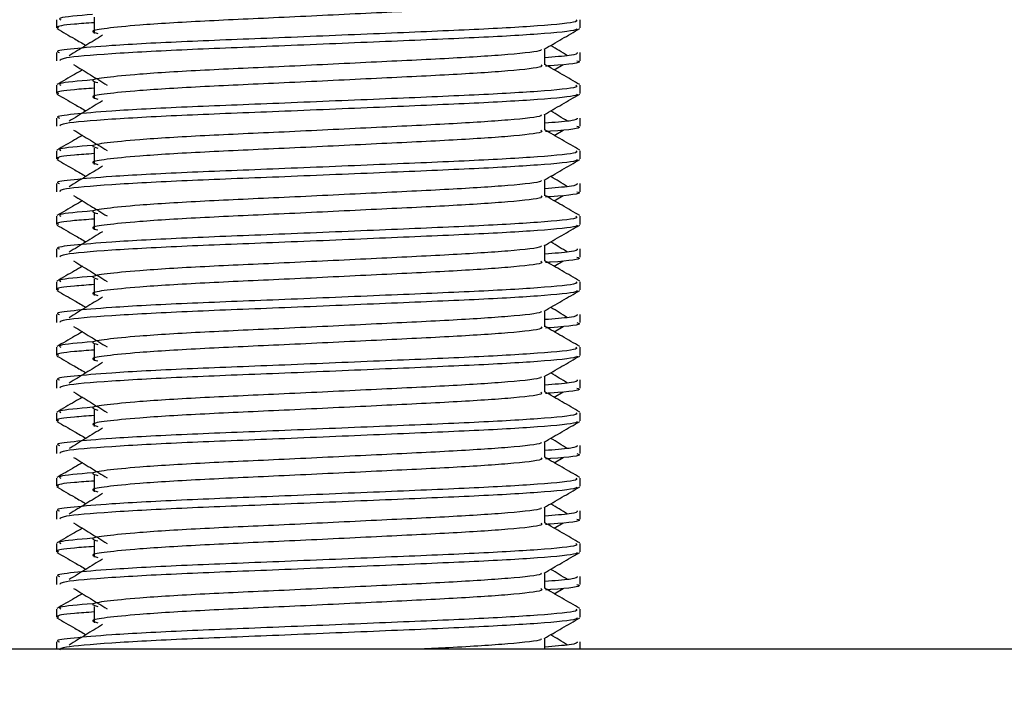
# Model space of a CAD drawing. Header units: millimetres. Extents: x 0 to 420, y 0 to 297.
# Tile 71 of 79: x 326.68 to 329.08, y 192.92 to 194.53. Entities that reach past the tile are written whole.
import ezdxf

# ---------------------------------------------------------------- set-up
doc = ezdxf.new("R2010")
doc.units = ezdxf.units.MM
doc.layers.add('QUOTE', color=174, linetype='Continuous')
doc.styles.add('SLDTEXTSTYLE3', font='TXT', dxfattribs={"width": 0.75})
doc.dimstyles.new('SLDDIMSTYLE0', dxfattribs={"dimtxt": 3, "dimasz": 3, "dimexe": 0, "dimexo": 0.0625, "dimgap": 0.75, "dimtad": 1, "dimlfac": 12.544143, "dimrnd": 1e-09, "dimzin": 12, "dimdsep": 46, "dimtxsty": 'SLDTEXTSTYLE3', "dimsah": 1, "dimcen": 0.09, "dimadec": 0, "dimazin": 3, "dimtfac": 1, "dimtdec": 3, "dimtofl": 0, "dimtmove": 0, "dimatfit": 3, "dimfxl": 0, "dimfrac": 2, "dimtolj": 1, "dimtzin": 12, "dimarcsym": 0})

# ---------------------------------------------------------------- blocks, each defined once
blk = doc.blocks.new('_D_2')
at = {"layer": 'QUOTE'}
for p, q in [((324.6273, 252.4787), (343.8085, 252.4787)), ((341.8085, 180.0066), (341.8085, 252.4787)), ((334.1586, 180.0066), (343.8085, 180.0066))]:
    blk.add_line(p, q, dxfattribs=at)
for points in [[(341.8085, 252.4787), (341.3085, 249.4787), (342.3085, 249.4787)], [(341.8085, 180.0066), (342.3085, 183.0066), (341.3085, 183.0066)]]:
    blk.add_solid(points, dxfattribs=at)
at = {"layer": 'QUOTE', "insert": (337.9413, 211.2552), "char_height": 3, "attachment_point": 1, "rotation": 90, "style": 'SLDTEXTSTYLE3'}
blk.add_mtext('909,1', dxfattribs=at)

msp = doc.modelspace()

# ---------------------------------------------------------------- linework, layer by layer
at = {"color": 7, "linetype": 'Continuous', "lineweight": 25}
for p, q in [((326.86445, 194.53975), (326.86445, 194.49989)), ((326.77265, 194.53316), (326.77265, 194.51328)), ((328.04815, 194.51328), (328.04815, 194.53316)), ((326.77265, 194.45346), (326.77265, 194.43359)), ((327.96185, 194.42372), (327.96185, 194.46259)), ((328.04815, 194.43359), (328.04815, 194.45346)), ((327.98485, 194.41124), (328.00618, 194.42431)), ((326.77265, 194.37372), (326.77265, 194.35384)), ((326.86445, 194.38031), (326.86445, 194.34045)), ((328.04815, 194.35384), (328.04815, 194.37372)), ((327.96185, 194.26429), (327.96185, 194.30316)), ((326.77265, 194.29402), (326.77265, 194.27415)), ((328.04815, 194.27415), (328.04815, 194.29402)), ((327.98485, 194.2518), (328.00618, 194.26487)), ((326.77265, 194.21428), (326.77265, 194.1944)), ((326.86445, 194.22087), (326.86445, 194.18102)), ((328.04815, 194.1944), (328.04815, 194.21428)), ((326.77265, 194.13459), (326.77265, 194.11471)), ((327.96185, 194.10485), (327.96185, 194.14372)), ((328.04815, 194.11471), (328.04815, 194.13459)), ((327.98485, 194.09237), (328.00618, 194.10544)), ((326.86445, 194.06144), (326.86445, 194.02158)), ((326.77265, 194.05484), (326.77265, 194.03496)), ((328.04815, 194.03496), (328.04815, 194.05484)), ((326.77265, 193.97515), (326.77265, 193.95528)), ((327.96185, 193.94541), (327.96185, 193.98428)), ((328.04815, 193.95528), (328.04815, 193.97515)), ((327.98485, 193.93293), (328.00618, 193.946)), ((326.77265, 193.89541), (326.77265, 193.87553)), ((326.86445, 193.902), (326.86445, 193.86214)), ((328.04815, 193.87553), (328.04815, 193.89541)), ((327.96185, 193.78597), (327.96185, 193.82485)), ((326.77265, 193.81571), (326.77265, 193.79584)), ((328.04815, 193.79584), (328.04815, 193.81571)), ((327.98485, 193.77349), (328.00618, 193.78656)), ((326.77265, 193.73597), (326.77265, 193.71609)), ((326.86445, 193.74256), (326.86445, 193.7027)), ((328.04815, 193.71609), (328.04815, 193.73597)), ((326.77265, 193.65627), (326.77265, 193.6364)), ((327.96185, 193.62654), (327.96185, 193.66541)), ((328.04815, 193.6364), (328.04815, 193.65627)), ((327.98485, 193.61406), (328.00618, 193.62712)), ((326.86445, 193.58313), (326.86445, 193.54327)), ((326.77265, 193.57653), (326.77265, 193.55665)), ((328.04815, 193.55665), (328.04815, 193.57653)), ((326.77265, 193.49684), (326.77265, 193.47696)), ((327.96185, 193.4671), (327.96185, 193.50597)), ((328.04815, 193.47696), (328.04815, 193.49684)), ((327.98485, 193.45462), (328.00618, 193.46769)), ((326.77265, 193.4171), (326.77265, 193.39722)), ((326.86445, 193.42369), (326.86445, 193.38383)), ((328.04815, 193.39722), (328.04815, 193.4171)), ((327.96185, 193.30766), (327.96185, 193.34654)), ((326.77265, 193.3374), (326.77265, 193.31753)), ((328.04815, 193.31753), (328.04815, 193.3374)), ((327.98485, 193.29518), (328.00618, 193.30825)), ((326.77265, 193.25766), (326.77265, 193.23778)), ((326.86445, 193.26425), (326.86445, 193.22439)), ((328.04815, 193.23778), (328.04815, 193.25766)), ((326.77265, 193.17796), (326.77265, 193.15809)), ((327.96185, 193.14823), (327.96185, 193.1871)), ((328.04815, 193.15809), (328.04815, 193.17796)), ((327.98485, 193.13574), (328.00618, 193.14881)), ((326.86445, 193.10482), (326.86445, 193.06496)), ((326.77265, 193.09822), (326.77265, 193.07834)), ((328.04815, 193.07834), (328.04815, 193.09822)), ((326.77265, 193.01853), (326.77265, 193.00075)), ((327.96185, 193.00075), (327.96185, 193.02766)), ((328.04815, 193.00075), (328.04815, 193.01853)), ((330.99773, 193.00075), (322.66715, 193.00075))]:
    msp.add_line(p, q, dxfattribs=at)
for points, knots in [([(327.95231, 194.58304), (327.95406, 194.58149), (327.9593, 194.57686), (327.88168, 194.56795), (327.73613, 194.55865), (327.5405, 194.54937), (327.32757, 194.53885), (327.12604, 194.53003), (326.97708, 194.52098), (326.89125, 194.51232), (326.85117, 194.50596), (326.86678, 194.50166), (326.87373, 194.49975)], [0, 0, 0, 0, 0.059132, 0.1771634, 0.2920638, 0.4068492, 0.5248979, 0.6384095, 0.7547738, 0.8442256, 0.9306466, 1, 1, 1, 1]), ([(326.8609, 194.54622), (326.82638, 194.54328), (326.77336, 194.53877), (326.78102, 194.53461), (326.78369, 194.53316)], [0, 0, 0, 0, 0.6510435, 1, 1, 1, 1]), ([(328.03711, 194.53316), (328.03909, 194.53163), (328.04507, 194.52701), (327.9554, 194.51813), (327.78711, 194.50883), (327.56087, 194.49955), (327.31455, 194.48902), (327.08173, 194.4802), (326.90865, 194.47116), (326.81172, 194.46249), (326.76741, 194.45728), (326.77812, 194.45418), (326.78062, 194.45346)], [0, 0, 0, 0, 0.0610772, 0.1845123, 0.3046768, 0.4247211, 0.5481742, 0.6668878, 0.7885815, 0.8821287, 0.9725098, 1, 1, 1, 1]), ([(326.86445, 194.52616), (326.84749, 194.52492), (326.79539, 194.52111), (326.77052, 194.51706), (326.77655, 194.51399), (326.77795, 194.51328)], [0, 0, 0, 0, 0.2705432, 0.831179, 1, 1, 1, 1]), ([(326.77417, 194.51167), (326.78859, 194.50333), (326.81211, 194.48972), (326.83562, 194.4761), (326.84472, 194.47083)], [0, 0, 0, 0, 0.6131696, 1, 1, 1, 1]), ([(328.04052, 194.51156), (328.04003, 194.51057), (328.038, 194.50646), (327.9556, 194.49819), (327.78707, 194.4889), (327.56083, 194.47962), (327.31479, 194.46909), (327.08086, 194.46028), (326.89678, 194.45041), (326.78584, 194.441), (326.78237, 194.43577), (326.78092, 194.43359)], [0, 0, 0, 0, 0.0399117, 0.1661575, 0.2890582, 0.4118359, 0.5381002, 0.6595169, 0.7839817, 0.9096926, 1, 1, 1, 1]), ([(326.88505, 194.49554), (326.87146, 194.48722), (326.84428, 194.47058), (326.81716, 194.45393), (326.8036, 194.44561)], [0, 0, 0, 0, 0.49999, 1, 1, 1, 1]), ([(327.96012, 194.4616), (327.97454, 194.46994), (328.00337, 194.48664), (328.03221, 194.50333), (328.04663, 194.51167)], [0, 0, 0, 0, 0.4999356, 1, 1, 1, 1]), ([(328.01719, 194.44561), (328.00364, 194.45393), (327.98994, 194.46234), (327.97622, 194.47075), (327.97608, 194.47083)], [0, 0, 0, 0, 0.9898318, 1, 1, 1, 1]), ([(327.95207, 194.46147), (327.95272, 194.46057), (327.95565, 194.45657), (327.88057, 194.44836), (327.73642, 194.43908), (327.54042, 194.42979), (327.32759, 194.41927), (327.12604, 194.41045), (326.97708, 194.4014), (326.89125, 194.39275), (326.85116, 194.38638), (326.86679, 194.38208), (326.87376, 194.38016)], [0, 0, 0, 0, 0.0351066, 0.1561349, 0.2739528, 0.3916527, 0.5126988, 0.6290926, 0.7484115, 0.8401345, 0.9287498, 1, 1, 1, 1]), ([(328.04017, 194.45346), (328.04053, 194.45108), (328.04114, 194.44705), (327.98488, 194.44267), (327.96185, 194.44088)], [0, 0, 0, 0, 0.5906829, 1, 1, 1, 1]), ([(326.81462, 194.42431), (326.82821, 194.41599), (326.85539, 194.39934), (326.88251, 194.3827), (326.89607, 194.37437)], [0, 0, 0, 0, 0.50001135, 1, 1, 1, 1]), ([(327.95231, 194.4236), (327.95406, 194.42205), (327.9593, 194.41742), (327.88168, 194.40852), (327.73613, 194.39921), (327.5405, 194.38994), (327.32757, 194.37941), (327.12604, 194.37059), (326.97708, 194.36154), (326.89125, 194.35289), (326.85117, 194.34652), (326.86678, 194.34223), (326.87373, 194.34032)], [0, 0, 0, 0, 0.059132, 0.1771634, 0.2920638, 0.4068492, 0.5248979, 0.6384095, 0.7547738, 0.8442256, 0.9306466, 1, 1, 1, 1]), ([(328.04694, 194.37531), (328.03252, 194.38365), (328.00415, 194.40006), (327.97579, 194.41648), (327.96185, 194.42455)], [0, 0, 0, 0, 0.5083681, 1, 1, 1, 1]), ([(328.03988, 194.43359), (328.04221, 194.43284), (328.05412, 194.42903), (328.02342, 194.42427), (327.96775, 194.4207), (327.96356, 194.42043)], [0, 0, 0, 0, 0.1837303, 0.9385556, 1, 1, 1, 1]), ([(326.83595, 194.41124), (326.82967, 194.40761), (326.80897, 194.39563), (326.78828, 194.38365), (326.77386, 194.37531)], [0, 0, 0, 0, 0.30333814, 1, 1, 1, 1]), ([(328.03711, 194.37372), (328.03909, 194.37219), (328.04507, 194.36758), (327.9554, 194.35869), (327.78711, 194.34939), (327.56087, 194.34011), (327.31455, 194.32959), (327.08173, 194.32077), (326.90865, 194.31172), (326.81172, 194.30305), (326.76741, 194.29784), (326.77812, 194.29474), (326.78062, 194.29402)], [0, 0, 0, 0, 0.0610772, 0.18451233, 0.30467677, 0.42472105, 0.54817425, 0.66688778, 0.78858149, 0.88212869, 0.97250981, 1, 1, 1, 1]), ([(326.8609, 194.38678), (326.82638, 194.38384), (326.77336, 194.37933), (326.78102, 194.37517), (326.78369, 194.37372)], [0, 0, 0, 0, 0.6510435, 1, 1, 1, 1]), ([(326.77417, 194.35223), (326.78859, 194.34389), (326.81211, 194.33028), (326.83562, 194.31666), (326.84472, 194.3114)], [0, 0, 0, 0, 0.6131696, 1, 1, 1, 1]), ([(326.86445, 194.36672), (326.84749, 194.36548), (326.79539, 194.36167), (326.77052, 194.35762), (326.77655, 194.35455), (326.77795, 194.35384)], [0, 0, 0, 0, 0.2705432, 0.831179, 1, 1, 1, 1]), ([(328.04052, 194.35213), (328.04003, 194.35114), (328.038, 194.34702), (327.9556, 194.33876), (327.78707, 194.32946), (327.56083, 194.32018), (327.31479, 194.30966), (327.08086, 194.30084), (326.89678, 194.29097), (326.78584, 194.28157), (326.78237, 194.27634), (326.78092, 194.27415)], [0, 0, 0, 0, 0.0399117, 0.1661575, 0.2890582, 0.4118359, 0.5381002, 0.6595169, 0.7839817, 0.9096926, 1, 1, 1, 1]), ([(327.96012, 194.30216), (327.97454, 194.3105), (328.00337, 194.3272), (328.03221, 194.34389), (328.04663, 194.35223)], [0, 0, 0, 0, 0.4999356, 1, 1, 1, 1]), ([(326.88505, 194.3361), (326.87146, 194.32778), (326.84428, 194.31114), (326.81716, 194.2945), (326.8036, 194.28618)], [0, 0, 0, 0, 0.49999, 1, 1, 1, 1]), ([(327.95207, 194.30203), (327.95272, 194.30113), (327.95565, 194.29713), (327.88057, 194.28892), (327.73642, 194.27964), (327.54042, 194.27036), (327.32759, 194.25983), (327.12604, 194.25101), (326.97708, 194.24196), (326.89125, 194.23331), (326.85116, 194.22694), (326.86679, 194.22264), (326.87376, 194.22073)], [0, 0, 0, 0, 0.0351066, 0.1561349, 0.2739528, 0.3916527, 0.5126988, 0.6290926, 0.7484115, 0.8401345, 0.9287498, 1, 1, 1, 1]), ([(328.01719, 194.28618), (328.00364, 194.2945), (327.98994, 194.3029), (327.97622, 194.31131), (327.97608, 194.3114)], [0, 0, 0, 0, 0.9898318, 1, 1, 1, 1]), ([(328.04017, 194.29402), (328.04053, 194.29164), (328.04114, 194.28762), (327.98488, 194.28323), (327.96185, 194.28144)], [0, 0, 0, 0, 0.5906829, 1, 1, 1, 1]), ([(326.83595, 194.2518), (326.82967, 194.24817), (326.80897, 194.23619), (326.78828, 194.22421), (326.77386, 194.21587)], [0, 0, 0, 0, 0.30333814, 1, 1, 1, 1]), ([(326.81462, 194.26487), (326.82821, 194.25655), (326.85539, 194.23991), (326.88251, 194.22326), (326.89607, 194.21494)], [0, 0, 0, 0, 0.5000113, 1, 1, 1, 1]), ([(327.95231, 194.26416), (327.95406, 194.26262), (327.9593, 194.25798), (327.88168, 194.24908), (327.73613, 194.23978), (327.5405, 194.2305), (327.32757, 194.21997), (327.12604, 194.21115), (326.97708, 194.2021), (326.89125, 194.19345), (326.85117, 194.18708), (326.86678, 194.18279), (326.87373, 194.18088)], [0, 0, 0, 0, 0.059132, 0.1771634, 0.2920638, 0.4068492, 0.5248979, 0.6384095, 0.7547738, 0.8442256, 0.9306466, 1, 1, 1, 1]), ([(328.04694, 194.21587), (328.03252, 194.22421), (328.00415, 194.24063), (327.97579, 194.25704), (327.96185, 194.26511)], [0, 0, 0, 0, 0.5083681, 1, 1, 1, 1]), ([(328.03988, 194.27415), (328.04221, 194.2734), (328.05412, 194.26959), (328.02342, 194.26483), (327.96775, 194.26126), (327.96356, 194.261)], [0, 0, 0, 0, 0.1837303, 0.9385556, 1, 1, 1, 1]), ([(328.03711, 194.21428), (328.03909, 194.21275), (328.04507, 194.20814), (327.9554, 194.19925), (327.78711, 194.18995), (327.56087, 194.18067), (327.31455, 194.17015), (327.08173, 194.16133), (326.90865, 194.15228), (326.81172, 194.14362), (326.76741, 194.1384), (326.77812, 194.13531), (326.78062, 194.13459)], [0, 0, 0, 0, 0.0610772, 0.1845123, 0.3046768, 0.4247211, 0.5481742, 0.6668878, 0.7885815, 0.8821287, 0.9725098, 1, 1, 1, 1]), ([(326.86445, 194.20729), (326.84749, 194.20604), (326.79539, 194.20223), (326.77052, 194.19819), (326.77655, 194.19511), (326.77795, 194.1944)], [0, 0, 0, 0, 0.2705432, 0.831179, 1, 1, 1, 1]), ([(326.8609, 194.22735), (326.82638, 194.22441), (326.77336, 194.21989), (326.78102, 194.21573), (326.78369, 194.21428)], [0, 0, 0, 0, 0.6510435, 1, 1, 1, 1]), ([(326.77417, 194.1928), (326.78859, 194.18445), (326.81211, 194.17084), (326.83562, 194.15723), (326.84472, 194.15196)], [0, 0, 0, 0, 0.6131696, 1, 1, 1, 1]), ([(328.04052, 194.19269), (328.04003, 194.1917), (328.038, 194.18758), (327.9556, 194.17932), (327.78707, 194.17002), (327.56083, 194.16074), (327.31479, 194.15022), (327.08086, 194.14141), (326.89678, 194.13154), (326.78584, 194.12213), (326.78237, 194.1169), (326.78092, 194.11471)], [0, 0, 0, 0, 0.03991172, 0.16615754, 0.28905819, 0.41183595, 0.53810024, 0.65951695, 0.7839817, 0.90969264, 1, 1, 1, 1]), ([(327.96012, 194.14272), (327.97454, 194.15107), (328.00337, 194.16776), (328.03221, 194.18445), (328.04663, 194.1928)], [0, 0, 0, 0, 0.4999356, 1, 1, 1, 1]), ([(326.88505, 194.17667), (326.87146, 194.16835), (326.84428, 194.1517), (326.81716, 194.13506), (326.8036, 194.12674)], [0, 0, 0, 0, 0.49999, 1, 1, 1, 1]), ([(327.95207, 194.1426), (327.95272, 194.1417), (327.95565, 194.13769), (327.88057, 194.12949), (327.73642, 194.1202), (327.54042, 194.11092), (327.32759, 194.1004), (327.12604, 194.09158), (326.97708, 194.08253), (326.89125, 194.07387), (326.85116, 194.0675), (326.86679, 194.06321), (326.87376, 194.06129)], [0, 0, 0, 0, 0.0351066, 0.1561349, 0.2739528, 0.3916527, 0.5126988, 0.6290926, 0.7484115, 0.8401345, 0.9287498, 1, 1, 1, 1]), ([(328.04017, 194.13459), (328.04053, 194.13221), (328.04114, 194.12818), (327.98488, 194.1238), (327.96185, 194.122)], [0, 0, 0, 0, 0.5906829, 1, 1, 1, 1]), ([(328.01719, 194.12674), (328.00364, 194.13506), (327.98994, 194.14347), (327.97622, 194.15187), (327.97608, 194.15196)], [0, 0, 0, 0, 0.9898318, 1, 1, 1, 1]), ([(328.03988, 194.11471), (328.04221, 194.11397), (328.05412, 194.11015), (328.02342, 194.10539), (327.96775, 194.10183), (327.96356, 194.10156)], [0, 0, 0, 0, 0.1837303, 0.9385556, 1, 1, 1, 1]), ([(326.83595, 194.09237), (326.82967, 194.08873), (326.80897, 194.07675), (326.78828, 194.06478), (326.77386, 194.05643)], [0, 0, 0, 0, 0.3033381, 1, 1, 1, 1]), ([(326.81462, 194.10544), (326.82821, 194.09711), (326.85539, 194.08047), (326.88251, 194.06382), (326.89607, 194.0555)], [0, 0, 0, 0, 0.50001135, 1, 1, 1, 1]), ([(327.95231, 194.10473), (327.95406, 194.10318), (327.9593, 194.09855), (327.88168, 194.08964), (327.73613, 194.08034), (327.5405, 194.07106), (327.32757, 194.06054), (327.12604, 194.05172), (326.97708, 194.04267), (326.89125, 194.03401), (326.85117, 194.02765), (326.86678, 194.02335), (326.87373, 194.02144)], [0, 0, 0, 0, 0.059132, 0.1771634, 0.2920638, 0.4068492, 0.5248979, 0.6384095, 0.7547738, 0.8442256, 0.9306466, 1, 1, 1, 1]), ([(328.04694, 194.05643), (328.03252, 194.06478), (328.00415, 194.08119), (327.97579, 194.09761), (327.96185, 194.10568)], [0, 0, 0, 0, 0.5083681, 1, 1, 1, 1]), ([(326.8609, 194.06791), (326.82638, 194.06497), (326.77336, 194.06046), (326.78102, 194.0563), (326.78369, 194.05484)], [0, 0, 0, 0, 0.6510435, 1, 1, 1, 1]), ([(328.03711, 194.05484), (328.03909, 194.05332), (328.04507, 194.0487), (327.9554, 194.03982), (327.78711, 194.03051), (327.56087, 194.02124), (327.31455, 194.01071), (327.08173, 194.00189), (326.90865, 193.99285), (326.81172, 193.98418), (326.76741, 193.97897), (326.77812, 193.97587), (326.78062, 193.97515)], [0, 0, 0, 0, 0.0610772, 0.1845123, 0.3046768, 0.4247211, 0.5481742, 0.6668878, 0.7885815, 0.8821287, 0.9725098, 1, 1, 1, 1]), ([(326.86445, 194.04785), (326.84749, 194.04661), (326.79539, 194.04279), (326.77052, 194.03875), (326.77655, 194.03568), (326.77795, 194.03496)], [0, 0, 0, 0, 0.2705432, 0.831179, 1, 1, 1, 1]), ([(326.77417, 194.03336), (326.78859, 194.02502), (326.81211, 194.01141), (326.83562, 193.99779), (326.84472, 193.99252)], [0, 0, 0, 0, 0.6131696, 1, 1, 1, 1]), ([(328.04052, 194.03325), (328.04003, 194.03226), (328.038, 194.02815), (327.9556, 194.01988), (327.78707, 194.01059), (327.56083, 194.00131), (327.31479, 193.99078), (327.08086, 193.98197), (326.89678, 193.9721), (326.78584, 193.96269), (326.78237, 193.95746), (326.78092, 193.95528)], [0, 0, 0, 0, 0.03991172, 0.16615754, 0.28905819, 0.41183595, 0.53810024, 0.65951695, 0.7839817, 0.90969264, 1, 1, 1, 1]), ([(326.88505, 194.01723), (326.87146, 194.00891), (326.84428, 193.99227), (326.81716, 193.97562), (326.8036, 193.9673)], [0, 0, 0, 0, 0.49999, 1, 1, 1, 1]), ([(327.96012, 193.98328), (327.97454, 193.99163), (328.00337, 194.00833), (328.03221, 194.02502), (328.04663, 194.03336)], [0, 0, 0, 0, 0.4999356, 1, 1, 1, 1]), ([(328.01719, 193.9673), (328.00364, 193.97562), (327.98994, 193.98403), (327.97622, 193.99244), (327.97608, 193.99252)], [0, 0, 0, 0, 0.9898318, 1, 1, 1, 1]), ([(327.95207, 193.98316), (327.95272, 193.98226), (327.95565, 193.97825), (327.88057, 193.97005), (327.73642, 193.96077), (327.54042, 193.95148), (327.32759, 193.94096), (327.12604, 193.93214), (326.97708, 193.92309), (326.89125, 193.91444), (326.85116, 193.90807), (326.86679, 193.90377), (326.87376, 193.90185)], [0, 0, 0, 0, 0.0351066, 0.1561349, 0.2739528, 0.3916527, 0.5126988, 0.6290926, 0.7484115, 0.8401345, 0.9287498, 1, 1, 1, 1]), ([(328.04017, 193.97515), (328.04053, 193.97277), (328.04114, 193.96874), (327.98488, 193.96436), (327.96185, 193.96257)], [0, 0, 0, 0, 0.5906829, 1, 1, 1, 1]), ([(326.81462, 193.946), (326.82821, 193.93768), (326.85539, 193.92103), (326.88251, 193.90439), (326.89607, 193.89606)], [0, 0, 0, 0, 0.5000113, 1, 1, 1, 1]), ([(327.95231, 193.94529), (327.95406, 193.94374), (327.9593, 193.93911), (327.88168, 193.93021), (327.73613, 193.9209), (327.5405, 193.91162), (327.32757, 193.9011), (327.12604, 193.89228), (326.97708, 193.88323), (326.89125, 193.87458), (326.85117, 193.86821), (326.86678, 193.86392), (326.87373, 193.862)], [0, 0, 0, 0, 0.059132, 0.1771634, 0.2920638, 0.4068492, 0.5248979, 0.6384095, 0.7547738, 0.8442256, 0.9306466, 1, 1, 1, 1]), ([(328.04694, 193.897), (328.03252, 193.90534), (328.00415, 193.92175), (327.97579, 193.93817), (327.96185, 193.94624)], [0, 0, 0, 0, 0.5083681, 1, 1, 1, 1]), ([(328.03988, 193.95528), (328.04221, 193.95453), (328.05412, 193.95071), (328.02342, 193.94596), (327.96775, 193.94239), (327.96356, 193.94212)], [0, 0, 0, 0, 0.1837303, 0.9385556, 1, 1, 1, 1]), ([(326.83595, 193.93293), (326.82967, 193.9293), (326.80897, 193.91732), (326.78828, 193.90534), (326.77386, 193.897)], [0, 0, 0, 0, 0.3033381, 1, 1, 1, 1]), ([(328.03711, 193.89541), (328.03909, 193.89388), (328.04507, 193.88927), (327.9554, 193.88038), (327.78711, 193.87108), (327.56087, 193.8618), (327.31455, 193.85128), (327.08173, 193.84246), (326.90865, 193.83341), (326.81172, 193.82474), (326.76741, 193.81953), (326.77812, 193.81643), (326.78062, 193.81571)], [0, 0, 0, 0, 0.0610772, 0.1845123, 0.3046768, 0.4247211, 0.5481742, 0.6668878, 0.7885815, 0.8821287, 0.9725098, 1, 1, 1, 1]), ([(326.8609, 193.90847), (326.82638, 193.90553), (326.77336, 193.90102), (326.78102, 193.89686), (326.78369, 193.89541)], [0, 0, 0, 0, 0.6510435, 1, 1, 1, 1]), ([(326.77417, 193.87392), (326.78859, 193.86558), (326.81211, 193.85197), (326.83562, 193.83835), (326.84472, 193.83309)], [0, 0, 0, 0, 0.6131696, 1, 1, 1, 1]), ([(326.86445, 193.88841), (326.84749, 193.88717), (326.79539, 193.88336), (326.77052, 193.87931), (326.77655, 193.87624), (326.77795, 193.87553)], [0, 0, 0, 0, 0.2705432, 0.831179, 1, 1, 1, 1]), ([(328.04052, 193.87382), (328.04003, 193.87283), (328.038, 193.86871), (327.9556, 193.86045), (327.78707, 193.85115), (327.56083, 193.84187), (327.31479, 193.83134), (327.08086, 193.82253), (326.89678, 193.81266), (326.78584, 193.80326), (326.78237, 193.79803), (326.78092, 193.79584)], [0, 0, 0, 0, 0.0399117, 0.1661575, 0.2890582, 0.4118359, 0.5381002, 0.6595169, 0.7839817, 0.9096926, 1, 1, 1, 1]), ([(327.96012, 193.82385), (327.97454, 193.83219), (328.00337, 193.84889), (328.03221, 193.86558), (328.04663, 193.87392)], [0, 0, 0, 0, 0.4999356, 1, 1, 1, 1]), ([(326.88505, 193.85779), (326.87146, 193.84947), (326.84428, 193.83283), (326.81716, 193.81619), (326.8036, 193.80787)], [0, 0, 0, 0, 0.49999, 1, 1, 1, 1]), ([(327.95207, 193.82372), (327.95272, 193.82282), (327.95565, 193.81882), (327.88057, 193.81061), (327.73642, 193.80133), (327.54042, 193.79205), (327.32759, 193.78152), (327.12604, 193.7727), (326.97708, 193.76365), (326.89125, 193.755), (326.85116, 193.74863), (326.86679, 193.74433), (326.87376, 193.74242)], [0, 0, 0, 0, 0.0351066, 0.1561349, 0.2739528, 0.3916527, 0.5126988, 0.6290926, 0.7484115, 0.8401345, 0.9287498, 1, 1, 1, 1]), ([(328.01719, 193.80787), (328.00364, 193.81619), (327.98994, 193.82459), (327.97622, 193.833), (327.97608, 193.83309)], [0, 0, 0, 0, 0.9898318, 1, 1, 1, 1]), ([(328.04017, 193.81571), (328.04053, 193.81333), (328.04114, 193.8093), (327.98488, 193.80492), (327.96185, 193.80313)], [0, 0, 0, 0, 0.5906829, 1, 1, 1, 1]), ([(326.83595, 193.77349), (326.82967, 193.76986), (326.80897, 193.75788), (326.78828, 193.7459), (326.77386, 193.73756)], [0, 0, 0, 0, 0.30333814, 1, 1, 1, 1]), ([(326.81462, 193.78656), (326.82821, 193.77824), (326.85539, 193.76159), (326.88251, 193.74495), (326.89607, 193.73663)], [0, 0, 0, 0, 0.5000113, 1, 1, 1, 1]), ([(327.95231, 193.78585), (327.95406, 193.78431), (327.9593, 193.77967), (327.88168, 193.77077), (327.73613, 193.76146), (327.5405, 193.75219), (327.32757, 193.74166), (327.12604, 193.73284), (326.97708, 193.72379), (326.89125, 193.71514), (326.85117, 193.70877), (326.86678, 193.70448), (326.87373, 193.70257)], [0, 0, 0, 0, 0.059132, 0.1771634, 0.2920638, 0.4068492, 0.5248979, 0.6384095, 0.7547738, 0.8442256, 0.9306466, 1, 1, 1, 1]), ([(328.04694, 193.73756), (328.03252, 193.7459), (328.00415, 193.76231), (327.97579, 193.77873), (327.96185, 193.7868)], [0, 0, 0, 0, 0.50836813, 1, 1, 1, 1]), ([(328.03988, 193.79584), (328.04221, 193.79509), (328.05412, 193.79128), (328.02342, 193.78652), (327.96775, 193.78295), (327.96356, 193.78268)], [0, 0, 0, 0, 0.1837303, 0.9385556, 1, 1, 1, 1]), ([(326.8609, 193.74903), (326.82638, 193.7461), (326.77336, 193.74158), (326.78102, 193.73742), (326.78369, 193.73597)], [0, 0, 0, 0, 0.6510435, 1, 1, 1, 1]), ([(328.03711, 193.73597), (328.03909, 193.73444), (328.04507, 193.72983), (327.9554, 193.72094), (327.78711, 193.71164), (327.56087, 193.70236), (327.31455, 193.69184), (327.08173, 193.68302), (326.90865, 193.67397), (326.81172, 193.66531), (326.76741, 193.66009), (326.77812, 193.657), (326.78062, 193.65627)], [0, 0, 0, 0, 0.0610772, 0.1845123, 0.3046768, 0.4247211, 0.5481742, 0.6668878, 0.7885815, 0.8821287, 0.9725098, 1, 1, 1, 1]), ([(326.86445, 193.72897), (326.84749, 193.72773), (326.79539, 193.72392), (326.77052, 193.71988), (326.77655, 193.7168), (326.77795, 193.71609)], [0, 0, 0, 0, 0.2705432, 0.831179, 1, 1, 1, 1]), ([(326.77417, 193.71449), (326.78859, 193.70614), (326.81211, 193.69253), (326.83562, 193.67892), (326.84472, 193.67365)], [0, 0, 0, 0, 0.6131696, 1, 1, 1, 1]), ([(328.04052, 193.71438), (328.04003, 193.71339), (328.038, 193.70927), (327.9556, 193.70101), (327.78707, 193.69171), (327.56083, 193.68243), (327.31479, 193.67191), (327.08086, 193.66309), (326.89678, 193.65323), (326.78584, 193.64382), (326.78237, 193.63859), (326.78092, 193.6364)], [0, 0, 0, 0, 0.03991172, 0.16615754, 0.28905819, 0.41183595, 0.53810024, 0.65951695, 0.7839817, 0.90969264, 1, 1, 1, 1]), ([(327.96012, 193.66441), (327.97454, 193.67276), (328.00337, 193.68945), (328.03221, 193.70614), (328.04663, 193.71449)], [0, 0, 0, 0, 0.4999356, 1, 1, 1, 1]), ([(326.88505, 193.69836), (326.87146, 193.69003), (326.84428, 193.67339), (326.81716, 193.65675), (326.8036, 193.64843)], [0, 0, 0, 0, 0.49999, 1, 1, 1, 1]), ([(327.95207, 193.66429), (327.95272, 193.66339), (327.95565, 193.65938), (327.88057, 193.65117), (327.73642, 193.64189), (327.54042, 193.63261), (327.32759, 193.62209), (327.12604, 193.61327), (326.97708, 193.60421), (326.89125, 193.59556), (326.85116, 193.58919), (326.86679, 193.58489), (326.87376, 193.58298)], [0, 0, 0, 0, 0.0351066, 0.1561349, 0.2739528, 0.3916527, 0.5126988, 0.6290926, 0.7484115, 0.8401345, 0.9287498, 1, 1, 1, 1]), ([(328.04017, 193.65627), (328.04053, 193.6539), (328.04114, 193.64987), (327.98488, 193.64549), (327.96185, 193.64369)], [0, 0, 0, 0, 0.5906829, 1, 1, 1, 1]), ([(328.01719, 193.64843), (328.00364, 193.65675), (327.98994, 193.66516), (327.97622, 193.67356), (327.97608, 193.67365)], [0, 0, 0, 0, 0.9898318, 1, 1, 1, 1]), ([(328.03988, 193.6364), (328.04221, 193.63565), (328.05412, 193.63184), (328.02342, 193.62708), (327.96775, 193.62352), (327.96356, 193.62325)], [0, 0, 0, 0, 0.1837303, 0.9385556, 1, 1, 1, 1]), ([(326.83595, 193.61406), (326.82967, 193.61042), (326.80897, 193.59844), (326.78828, 193.58647), (326.77386, 193.57812)], [0, 0, 0, 0, 0.3033381, 1, 1, 1, 1]), ([(326.81462, 193.62712), (326.82821, 193.6188), (326.85539, 193.60216), (326.88251, 193.58551), (326.89607, 193.57719)], [0, 0, 0, 0, 0.5000113, 1, 1, 1, 1]), ([(327.95231, 193.62642), (327.95406, 193.62487), (327.9593, 193.62024), (327.88168, 193.61133), (327.73613, 193.60203), (327.5405, 193.59275), (327.32757, 193.58223), (327.12604, 193.57341), (326.97708, 193.56436), (326.89125, 193.5557), (326.85117, 193.54934), (326.86678, 193.54504), (326.87373, 193.54313)], [0, 0, 0, 0, 0.059132, 0.1771634, 0.2920638, 0.4068492, 0.5248979, 0.6384095, 0.7547738, 0.8442256, 0.9306466, 1, 1, 1, 1]), ([(328.04694, 193.57812), (328.03252, 193.58647), (328.00415, 193.60288), (327.97579, 193.6193), (327.96185, 193.62737)], [0, 0, 0, 0, 0.5083681, 1, 1, 1, 1]), ([(326.8609, 193.5896), (326.82638, 193.58666), (326.77336, 193.58215), (326.78102, 193.57799), (326.78369, 193.57653)], [0, 0, 0, 0, 0.6510435, 1, 1, 1, 1]), ([(328.03711, 193.57653), (328.03909, 193.57501), (328.04507, 193.57039), (327.9554, 193.56151), (327.78711, 193.5522), (327.56087, 193.54293), (327.31455, 193.5324), (327.08173, 193.52358), (326.90865, 193.51453), (326.81172, 193.50587), (326.76741, 193.50065), (326.77812, 193.49756), (326.78062, 193.49684)], [0, 0, 0, 0, 0.0610772, 0.1845123, 0.3046768, 0.4247211, 0.5481742, 0.6668878, 0.7885815, 0.8821287, 0.9725098, 1, 1, 1, 1]), ([(326.86445, 193.56954), (326.84749, 193.5683), (326.79539, 193.56448), (326.77052, 193.56044), (326.77655, 193.55736), (326.77795, 193.55665)], [0, 0, 0, 0, 0.2705432, 0.831179, 1, 1, 1, 1]), ([(326.77417, 193.55505), (326.78859, 193.5467), (326.81211, 193.53309), (326.83562, 193.51948), (326.84472, 193.51421)], [0, 0, 0, 0, 0.6131696, 1, 1, 1, 1]), ([(328.04052, 193.55494), (328.04003, 193.55395), (328.038, 193.54984), (327.9556, 193.54157), (327.78707, 193.53228), (327.56083, 193.523), (327.31479, 193.51247), (327.08086, 193.50366), (326.89678, 193.49379), (326.78584, 193.48438), (326.78237, 193.47915), (326.78092, 193.47696)], [0, 0, 0, 0, 0.0399117, 0.1661575, 0.2890582, 0.4118359, 0.5381002, 0.6595169, 0.7839817, 0.9096926, 1, 1, 1, 1]), ([(326.88505, 193.53892), (326.87146, 193.5306), (326.84428, 193.51395), (326.81716, 193.49731), (326.8036, 193.48899)], [0, 0, 0, 0, 0.49999, 1, 1, 1, 1]), ([(327.96012, 193.50497), (327.97454, 193.51332), (328.00337, 193.53002), (328.03221, 193.5467), (328.04663, 193.55505)], [0, 0, 0, 0, 0.4999356, 1, 1, 1, 1]), ([(328.01719, 193.48899), (328.00364, 193.49731), (327.98994, 193.50572), (327.97622, 193.51413), (327.97608, 193.51421)], [0, 0, 0, 0, 0.9898318, 1, 1, 1, 1]), ([(327.95207, 193.50485), (327.95272, 193.50395), (327.95565, 193.49994), (327.88057, 193.49174), (327.73642, 193.48245), (327.54042, 193.47317), (327.32759, 193.46265), (327.12604, 193.45383), (326.97708, 193.44478), (326.89125, 193.43612), (326.85116, 193.42976), (326.86679, 193.42546), (326.87376, 193.42354)], [0, 0, 0, 0, 0.0351066, 0.1561349, 0.2739528, 0.3916527, 0.5126988, 0.6290926, 0.7484115, 0.8401345, 0.9287498, 1, 1, 1, 1]), ([(328.04017, 193.49684), (328.04053, 193.49446), (328.04114, 193.49043), (327.98488, 193.48605), (327.96185, 193.48426)], [0, 0, 0, 0, 0.5906829, 1, 1, 1, 1]), ([(326.81462, 193.46769), (326.82821, 193.45937), (326.85539, 193.44272), (326.88251, 193.42608), (326.89607, 193.41775)], [0, 0, 0, 0, 0.5000113, 1, 1, 1, 1]), ([(327.95231, 193.46698), (327.95406, 193.46543), (327.9593, 193.4608), (327.88168, 193.45189), (327.73613, 193.44259), (327.5405, 193.43331), (327.32757, 193.42279), (327.12604, 193.41397), (326.97708, 193.40492), (326.89125, 193.39627), (326.85117, 193.3899), (326.86678, 193.38561), (326.87373, 193.38369)], [0, 0, 0, 0, 0.059132, 0.1771634, 0.2920638, 0.4068492, 0.5248979, 0.6384095, 0.7547738, 0.8442256, 0.9306466, 1, 1, 1, 1]), ([(328.04694, 193.41869), (328.03252, 193.42703), (328.00415, 193.44344), (327.97579, 193.45986), (327.96185, 193.46793)], [0, 0, 0, 0, 0.5083681, 1, 1, 1, 1]), ([(328.03988, 193.47696), (328.04221, 193.47622), (328.05412, 193.4724), (328.02342, 193.46765), (327.96775, 193.46408), (327.96356, 193.46381)], [0, 0, 0, 0, 0.1837303, 0.9385556, 1, 1, 1, 1]), ([(326.83595, 193.45462), (326.82967, 193.45098), (326.80897, 193.439), (326.78828, 193.42703), (326.77386, 193.41869)], [0, 0, 0, 0, 0.3033381, 1, 1, 1, 1]), ([(328.03711, 193.4171), (328.03909, 193.41557), (328.04507, 193.41096), (327.9554, 193.40207), (327.78711, 193.39277), (327.56087, 193.38349), (327.31455, 193.37296), (327.08173, 193.36414), (326.90865, 193.3551), (326.81172, 193.34643), (326.76741, 193.34122), (326.77812, 193.33812), (326.78062, 193.3374)], [0, 0, 0, 0, 0.0610772, 0.1845123, 0.3046768, 0.4247211, 0.5481742, 0.6668878, 0.7885815, 0.8821287, 0.9725098, 1, 1, 1, 1]), ([(326.8609, 193.43016), (326.82638, 193.42722), (326.77336, 193.42271), (326.78102, 193.41855), (326.78369, 193.4171)], [0, 0, 0, 0, 0.6510435, 1, 1, 1, 1]), ([(326.77417, 193.39561), (326.78859, 193.38727), (326.81211, 193.37366), (326.83562, 193.36004), (326.84472, 193.35477)], [0, 0, 0, 0, 0.6131696, 1, 1, 1, 1]), ([(326.86445, 193.4101), (326.84749, 193.40886), (326.79539, 193.40505), (326.77052, 193.401), (326.77655, 193.39793), (326.77795, 193.39722)], [0, 0, 0, 0, 0.2705432, 0.831179, 1, 1, 1, 1]), ([(328.04052, 193.3955), (328.04003, 193.39452), (328.038, 193.3904), (327.9556, 193.38213), (327.78707, 193.37284), (327.56083, 193.36356), (327.31479, 193.35303), (327.08086, 193.34422), (326.89678, 193.33435), (326.78584, 193.32495), (326.78237, 193.31971), (326.78092, 193.31753)], [0, 0, 0, 0, 0.0399117, 0.1661575, 0.2890582, 0.4118359, 0.5381002, 0.6595169, 0.7839817, 0.9096926, 1, 1, 1, 1]), ([(327.96012, 193.34554), (327.97454, 193.35388), (328.00337, 193.37058), (328.03221, 193.38727), (328.04663, 193.39561)], [0, 0, 0, 0, 0.49993563, 1, 1, 1, 1]), ([(326.88505, 193.37948), (326.87146, 193.37116), (326.84428, 193.35452), (326.81716, 193.33788), (326.8036, 193.32955)], [0, 0, 0, 0, 0.49998997, 1, 1, 1, 1]), ([(327.95207, 193.34541), (327.95272, 193.34451), (327.95565, 193.34051), (327.88057, 193.3323), (327.73642, 193.32302), (327.54042, 193.31373), (327.32759, 193.30321), (327.12604, 193.29439), (326.97708, 193.28534), (326.89125, 193.27669), (326.85116, 193.27032), (326.86679, 193.26602), (326.87376, 193.2641)], [0, 0, 0, 0, 0.0351066, 0.1561349, 0.2739528, 0.3916527, 0.5126988, 0.6290926, 0.7484115, 0.8401345, 0.9287498, 1, 1, 1, 1]), ([(328.01719, 193.32955), (328.00364, 193.33788), (327.98994, 193.34628), (327.97622, 193.35469), (327.97608, 193.35477)], [0, 0, 0, 0, 0.9898318, 1, 1, 1, 1]), ([(328.04017, 193.3374), (328.04053, 193.33502), (328.04114, 193.33099), (327.98488, 193.32661), (327.96185, 193.32482)], [0, 0, 0, 0, 0.5906829, 1, 1, 1, 1]), ([(328.03988, 193.31753), (328.04221, 193.31678), (328.05412, 193.31297), (328.02342, 193.30821), (327.96775, 193.30464), (327.96356, 193.30437)], [0, 0, 0, 0, 0.1837303, 0.9385556, 1, 1, 1, 1]), ([(326.83595, 193.29518), (326.82967, 193.29155), (326.80897, 193.27957), (326.78828, 193.26759), (326.77386, 193.25925)], [0, 0, 0, 0, 0.30333814, 1, 1, 1, 1]), ([(326.81462, 193.30825), (326.82821, 193.29993), (326.85539, 193.28328), (326.88251, 193.26664), (326.89607, 193.25832)], [0, 0, 0, 0, 0.50001135, 1, 1, 1, 1]), ([(327.95231, 193.30754), (327.95406, 193.306), (327.9593, 193.30136), (327.88168, 193.29246), (327.73613, 193.28315), (327.5405, 193.27388), (327.32757, 193.26335), (327.12604, 193.25453), (326.97708, 193.24548), (326.89125, 193.23683), (326.85117, 193.23046), (326.86678, 193.22617), (326.87373, 193.22426)], [0, 0, 0, 0, 0.059132, 0.1771634, 0.2920638, 0.4068492, 0.5248979, 0.6384095, 0.7547738, 0.8442256, 0.9306466, 1, 1, 1, 1]), ([(328.04694, 193.25925), (328.03252, 193.26759), (328.00415, 193.284), (327.97579, 193.30042), (327.96185, 193.30849)], [0, 0, 0, 0, 0.5083681, 1, 1, 1, 1]), ([(326.8609, 193.27072), (326.82638, 193.26779), (326.77336, 193.26327), (326.78102, 193.25911), (326.78369, 193.25766)], [0, 0, 0, 0, 0.6510435, 1, 1, 1, 1]), ([(328.03711, 193.25766), (328.03909, 193.25613), (328.04507, 193.25152), (327.9554, 193.24263), (327.78711, 193.23333), (327.56087, 193.22405), (327.31455, 193.21353), (327.08173, 193.20471), (326.90865, 193.19566), (326.81172, 193.187), (326.76741, 193.18178), (326.77812, 193.17869), (326.78062, 193.17796)], [0, 0, 0, 0, 0.0610772, 0.1845123, 0.3046768, 0.4247211, 0.5481742, 0.6668878, 0.7885815, 0.8821287, 0.9725098, 1, 1, 1, 1]), ([(326.86445, 193.25066), (326.84749, 193.24942), (326.79539, 193.24561), (326.77052, 193.24157), (326.77655, 193.23849), (326.77795, 193.23778)], [0, 0, 0, 0, 0.2705432, 0.831179, 1, 1, 1, 1]), ([(326.77417, 193.23618), (326.78859, 193.22783), (326.81211, 193.21422), (326.83562, 193.2006), (326.84472, 193.19534)], [0, 0, 0, 0, 0.6131696, 1, 1, 1, 1]), ([(328.04052, 193.23607), (328.04003, 193.23508), (328.038, 193.23096), (327.9556, 193.2227), (327.78707, 193.2134), (327.56083, 193.20412), (327.31479, 193.1936), (327.08086, 193.18478), (326.89678, 193.17491), (326.78584, 193.16551), (326.78237, 193.16028), (326.78092, 193.15809)], [0, 0, 0, 0, 0.0399117, 0.1661575, 0.2890582, 0.4118359, 0.5381002, 0.6595169, 0.7839817, 0.9096926, 1, 1, 1, 1]), ([(327.96012, 193.1861), (327.97454, 193.19445), (328.00337, 193.21114), (328.03221, 193.22783), (328.04663, 193.23618)], [0, 0, 0, 0, 0.4999356, 1, 1, 1, 1]), ([(326.88505, 193.22005), (326.87146, 193.21172), (326.84428, 193.19508), (326.81716, 193.17844), (326.8036, 193.17012)], [0, 0, 0, 0, 0.49999, 1, 1, 1, 1]), ([(327.95207, 193.18598), (327.95272, 193.18508), (327.95565, 193.18107), (327.88057, 193.17286), (327.73642, 193.16358), (327.54042, 193.1543), (327.32759, 193.14377), (327.12604, 193.13496), (326.97708, 193.1259), (326.89125, 193.11725), (326.85116, 193.11088), (326.86679, 193.10658), (326.87376, 193.10467)], [0, 0, 0, 0, 0.0351066, 0.1561349, 0.2739528, 0.3916527, 0.5126988, 0.6290926, 0.7484115, 0.8401345, 0.9287498, 1, 1, 1, 1]), ([(328.04017, 193.17796), (328.04053, 193.17558), (328.04114, 193.17156), (327.98488, 193.16718), (327.96185, 193.16538)], [0, 0, 0, 0, 0.5906829, 1, 1, 1, 1]), ([(328.01719, 193.17012), (328.00364, 193.17844), (327.98994, 193.18685), (327.97622, 193.19525), (327.97608, 193.19534)], [0, 0, 0, 0, 0.9898318, 1, 1, 1, 1]), ([(326.81462, 193.14881), (326.82821, 193.14049), (326.85539, 193.12385), (326.88251, 193.1072), (326.89607, 193.09888)], [0, 0, 0, 0, 0.5000113, 1, 1, 1, 1]), ([(328.04694, 193.09981), (328.03252, 193.10816), (328.00415, 193.12457), (327.97579, 193.14098), (327.96185, 193.14906)], [0, 0, 0, 0, 0.5083681, 1, 1, 1, 1]), ([(328.03988, 193.15809), (328.04221, 193.15734), (328.05412, 193.15353), (328.02342, 193.14877), (327.96775, 193.14521), (327.96356, 193.14494)], [0, 0, 0, 0, 0.1837303, 0.9385556, 1, 1, 1, 1]), ([(326.83595, 193.13574), (326.82967, 193.13211), (326.80897, 193.12013), (326.78828, 193.10816), (326.77386, 193.09981)], [0, 0, 0, 0, 0.3033381, 1, 1, 1, 1]), ([(327.95231, 193.14811), (327.95406, 193.14656), (327.9593, 193.14193), (327.88168, 193.13302), (327.73613, 193.12372), (327.5405, 193.11444), (327.32757, 193.10391), (327.12604, 193.0951), (326.97708, 193.08604), (326.89125, 193.07739), (326.85117, 193.07103), (326.86678, 193.06673), (326.87373, 193.06482)], [0, 0, 0, 0, 0.059132, 0.1771634, 0.2920638, 0.4068492, 0.5248979, 0.6384095, 0.7547738, 0.8442256, 0.9306466, 1, 1, 1, 1]), ([(326.8609, 193.11129), (326.82638, 193.10835), (326.77336, 193.10384), (326.78102, 193.09968), (326.78369, 193.09822)], [0, 0, 0, 0, 0.6510435, 1, 1, 1, 1]), ([(328.03711, 193.09822), (328.03909, 193.0967), (328.04507, 193.09208), (327.9554, 193.0832), (327.78711, 193.07389), (327.56087, 193.06462), (327.31455, 193.05409), (327.08173, 193.04527), (326.90865, 193.03622), (326.81172, 193.02756), (326.76741, 193.02234), (326.77812, 193.01925), (326.78062, 193.01853)], [0, 0, 0, 0, 0.0610772, 0.18451233, 0.30467677, 0.42472105, 0.54817425, 0.66688778, 0.78858149, 0.88212869, 0.97250981, 1, 1, 1, 1]), ([(326.86445, 193.09123), (326.84749, 193.08999), (326.79539, 193.08617), (326.77052, 193.08213), (326.77655, 193.07905), (326.77795, 193.07834)], [0, 0, 0, 0, 0.2705432, 0.831179, 1, 1, 1, 1]), ([(326.77417, 193.07674), (326.78859, 193.06839), (326.81211, 193.05478), (326.83562, 193.04117), (326.84472, 193.0359)], [0, 0, 0, 0, 0.6131696, 1, 1, 1, 1]), ([(328.04052, 193.07663), (328.04003, 193.07564), (328.038, 193.07152), (327.9556, 193.06326), (327.78707, 193.05396), (327.56083, 193.04469), (327.31479, 193.03416), (327.08086, 193.02535), (326.89678, 193.01548), (326.78584, 193.00607), (326.78237, 193.00084), (326.78092, 192.99865)], [0, 0, 0, 0, 0.0399117, 0.1661575, 0.2890582, 0.4118359, 0.5381002, 0.6595169, 0.7839817, 0.9096926, 1, 1, 1, 1]), ([(326.88505, 193.06061), (326.87146, 193.05229), (326.84428, 193.03564), (326.81716, 193.019), (326.8036, 193.01068)], [0, 0, 0, 0, 0.49999, 1, 1, 1, 1]), ([(327.96012, 193.02666), (327.97454, 193.03501), (328.00337, 193.0517), (328.03221, 193.06839), (328.04663, 193.07674)], [0, 0, 0, 0, 0.4999356, 1, 1, 1, 1]), ([(328.01719, 193.01068), (328.00364, 193.019), (327.98994, 193.02741), (327.97622, 193.03582), (327.97608, 193.0359)], [0, 0, 0, 0, 0.98983176, 1, 1, 1, 1]), ([(327.95207, 193.02654), (327.95274, 193.02564), (327.95575, 193.02163), (327.87896, 193.0134), (327.77097, 193.00617), (327.68314, 193.00189), (327.65989, 193.00075)], [0, 0, 0, 0, 0.1109658, 0.4935152, 0.8659168, 1, 1, 1, 1]), ([(328.04017, 193.01853), (328.04053, 193.01615), (328.04114, 193.01212), (327.98488, 193.00774), (327.96185, 193.00595)], [0, 0, 0, 0, 0.5906829, 1, 1, 1, 1])]:
    msp.add_open_spline(points, degree=3, knots=knots, dxfattribs=at)

# ---------------------------------------------------------------- dimensions: what is measured, and where the dimension line sits
at = {"layer": 'QUOTE'}
dim = msp.add_linear_dim(base=(341.80848, 252.47871), p1=(332.15857, 180.00664), p2=(322.62729, 252.47871), angle=90, dimstyle='SLDDIMSTYLE0', dxfattribs=at)
dim.commit()
dim.dimension.update_dxf_attribs({"geometry": '_D_2', "text_midpoint": (341.80848, 216.24267), "dimtype": 160})

doc.saveas('drawing.dxf')
